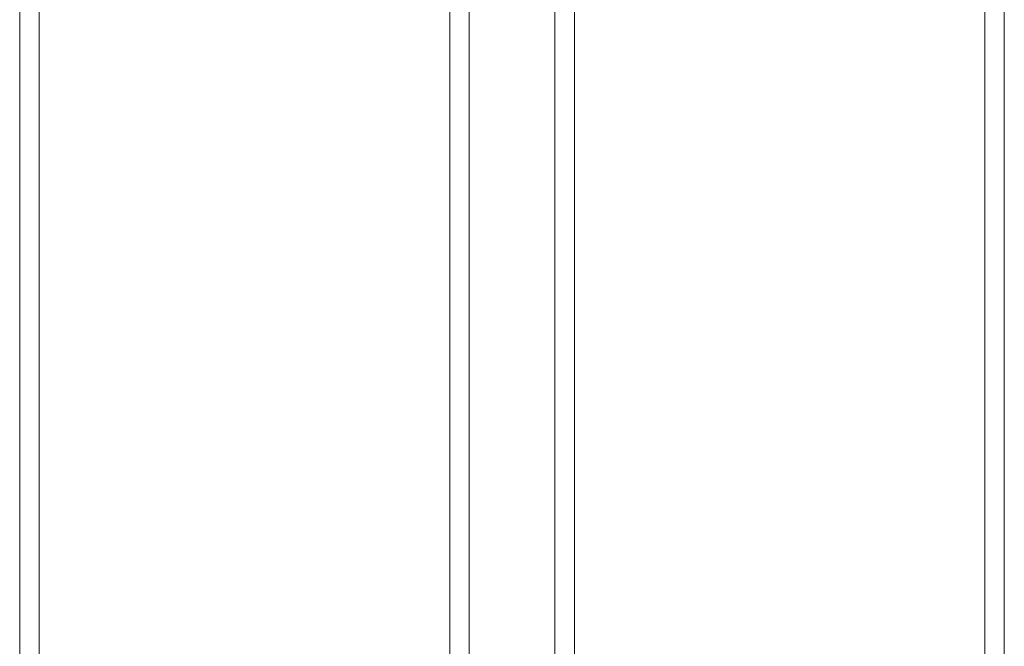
# Model space of a CAD drawing. Header units: millimetres. Extents: x 0 to 74930, y -1933 to 40510.
# Tile 35 of 256: x 35883 to 36183, y 11266 to 11457. Entities that reach past the tile are written whole.
import ezdxf

# ---------------------------------------------------------------- set-up
doc = ezdxf.new("R2010")
doc.units = ezdxf.units.MM
doc.header["$LTSCALE"] = 100
doc.layers.add('T--L9071_TERREIN_INR_Tafels', color=30, linetype='Continuous')

# ---------------------------------------------------------------- blocks, each defined once
blk = doc.blocks.new('Picknicktafel 180x160cm')
at = {"layer": 'T--L9071_TERREIN_INR_Tafels', "color": 30, "lineweight": 0}
for p, q in [((1794.09, 294.27), (6.12, 294.27)), ((6.12, 294.27), (1794.09, 294.27)), ((1794.09, 294.27), (6.12, 294.27)), ((1794.09, 294.27), (6.12, 294.27)), ((6.12, 288.35), (1794.09, 288.35)), ((1794.09, 288.35), (6.12, 288.35)), ((1794.09, 288.35), (6.12, 288.35)), ((1794.09, 288.35), (6.12, 288.35)), ((1794.09, 163.18), (6.12, 163.18)), ((6.12, 163.18), (1794.09, 163.18)), ((1794.09, 163.18), (6.12, 163.18)), ((1794.09, 163.18), (6.12, 163.18)), ((6.12, 157.27), (1794.09, 157.27)), ((1794.09, 157.27), (6.12, 157.27)), ((1794.09, 157.27), (6.12, 157.27)), ((1794.09, 157.27), (6.12, 157.27)), ((1794.09, 131.09), (6.12, 131.09)), ((6.12, 131.09), (1794.09, 131.09)), ((1794.09, 131.09), (6.12, 131.09)), ((1794.09, 131.09), (6.12, 131.09)), ((6.12, 125.18), (1794.09, 125.18)), ((1794.09, 125.18), (6.12, 125.18)), ((1794.09, 125.18), (6.12, 125.18)), ((1794.09, 125.18), (6.12, 125.18)), ((1794.09, 0), (6.12, 0)), ((6.12, 0), (1794.09, 0)), ((1794.09, 0), (6.12, 0)), ((1794.09, 0), (6.12, 0)), ((6.12, -5.91), (1794.09, -5.91)), ((1794.09, -5.91), (6.12, -5.91)), ((1794.09, -5.91), (6.12, -5.91)), ((1794.09, -5.91), (6.12, -5.91))]:
    blk.add_line(p, q, dxfattribs=at)

msp = doc.modelspace()

# ---------------------------------------------------------------- block references
at = {"layer": 'T--L9071_TERREIN_INR_Tafels', "rotation": 270}
msp.add_blockref('Picknicktafel 180x160cm', (35888.44, 11716.49), dxfattribs=at)

doc.saveas('drawing.dxf')
